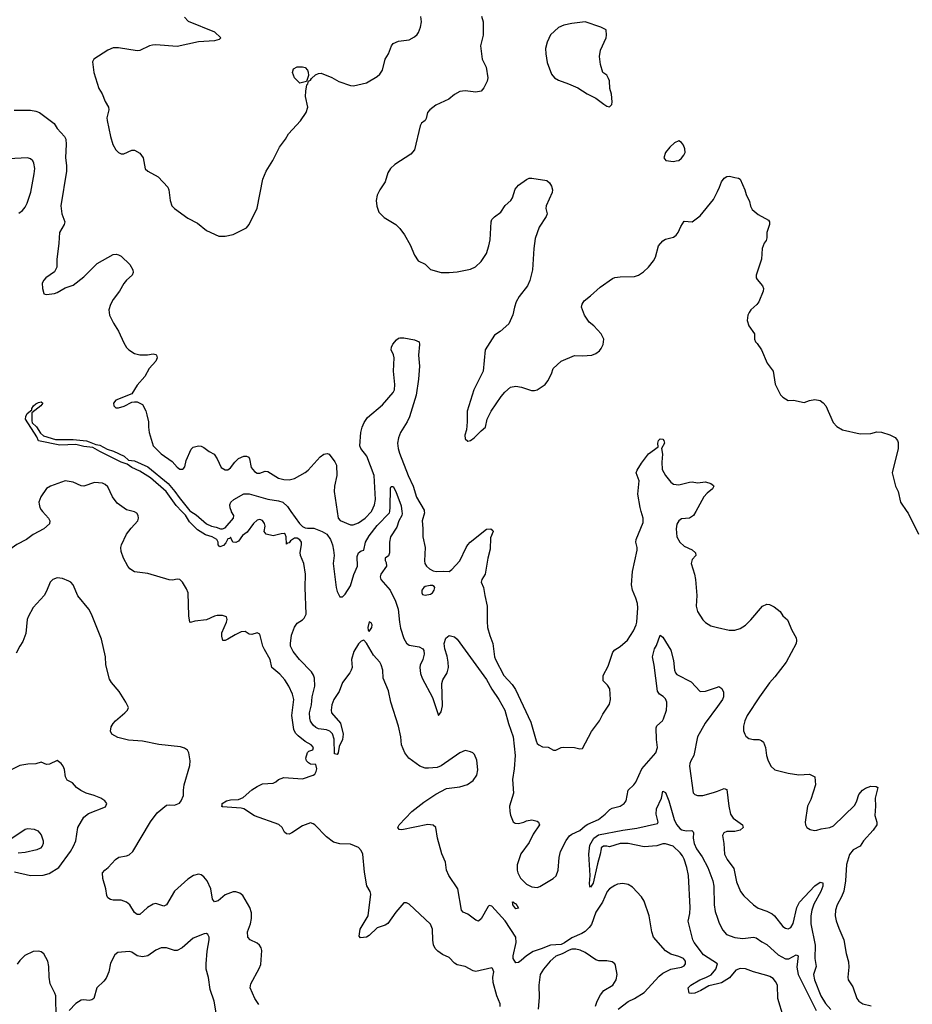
# Model space of a CAD drawing. Header units: inches. Extents: x 1954678 to 2060271, y 904822 to 1016299.
# Tile 55 of 256: x 1984769 to 1991462, y 916306 to 923685. Entities that reach past the tile are written whole.
import ezdxf

# ---------------------------------------------------------------- set-up
doc = ezdxf.new("R2010")
doc.units = ezdxf.units.IN
doc.header["$MEASUREMENT"] = 0
for name, color, linetype in [('B9981', 7, 'Continuous'), ('B9982', 7, 'Continuous'), ('B9991', 7, 'Continuous'), ('B9992', 7, 'Continuous')]:
    doc.layers.add(name, color=color, linetype=linetype)

msp = doc.modelspace()

# ---------------------------------------------------------------- linework, layer by layer
at = {"layer": 'B9981', "color": 5}
for points, elevation in [([(1984941.4, 920000), (1984986.4, 919950), (1984994.9, 919930), (1984993.4, 919906.6), (1984951.4, 919868.6), (1984870, 919826.9), (1984820.3, 919790), (1984748.4, 919751.6), (1984678, 919702), (1984650, 919675.1), (1984630, 919669.6), (1984616.5, 919730), (1984613.4, 919773.4), (1984615.4, 919850), (1984629, 919930), (1984624.8, 919964.8), (1984610.8, 920000)], 580), ([(1988371.8, 916290), (1988371.6, 916310), (1988346.3, 916370), (1988318.4, 916470), (1988315.6, 916510), (1988322.9, 916550), (1988314.9, 916574.9), (1988310, 916579.3), (1988190, 916551.6), (1988170, 916557.6), (1988110, 916588.3), (1988050, 916601.3), (1988030, 916613.3), (1987990, 916656.4), (1987939.5, 916679.5), (1987903.6, 916703.6), (1987883.1, 916723.1), (1987870.7, 916750.7), (1987865.6, 916785.6), (1987863.5, 916870), (1987850, 916906.6), (1987690, 917056), (1987670, 917066), (1987650, 917065.2), (1987590, 916997), (1987528.2, 916911.8), (1987510, 916899.7), (1987450, 916879.5), (1987390, 916820.7), (1987370, 916809.4), (1987324, 916804), (1987315.3, 916815.3), (1987323, 916870), (1987380.7, 916970), (1987400.9, 917130), (1987396.9, 917150), (1987373, 917193), (1987355.2, 917295.2), (1987341.4, 917430), (1987330, 917459.5), (1987310, 917481.6), (1987250, 917506.9), (1987168.5, 917508.5), (1987122, 917522), (1987070, 917560.7), (1986981.1, 917650), (1986970, 917658.7), (1986950, 917664.7), (1986890, 917644), (1986810, 917589.7), (1986790, 917581.6), (1986770, 917584.5), (1986755.6, 917595.6), (1986736.4, 917630), (1986713, 917653), (1986530, 917718.5), (1986450, 917769.9), (1986430, 917775.4), (1986290, 917786), (1986281.2, 917790), (1986286.2, 917793.8), (1986287.6, 917810), (1986319.7, 917830), (1986350, 917837.3), (1986410, 917841.3), (1986444.6, 917855.4), (1986510, 917912.9), (1986550, 917939.1), (1986590, 917958.3), (1986670, 917964.2), (1986690, 917974), (1986710, 917991.6), (1986750, 918006), (1986890, 917995.3), (1986970, 918023.1), (1986980.9, 918030), (1986993, 918050), (1986996.4, 918070), (1986990, 918102.7), (1986950, 918105.6), (1986934.5, 918114.5), (1986920.6, 918130), (1986915.3, 918150), (1986926.9, 918193.1), (1986937.4, 918202.5), (1986967.5, 918212.5), (1986972.3, 918230), (1986955.4, 918250), (1986910, 918275.9), (1986856.9, 918316.9), (1986838.2, 918338.2), (1986824.8, 918364.8), (1986808.4, 918470), (1986823.8, 918590), (1986813.8, 918630), (1986787.3, 918690), (1986756.9, 918736.9), (1986719, 918779), (1986660.4, 918830), (1986647.7, 918890), (1986603.7, 918963.7), (1986592.9, 918990), (1986570, 919079), (1986550, 919089.5), (1986510, 919077), (1986490, 919080.9), (1986458.6, 919098.6), (1986430, 919097.8), (1986384.2, 919075.8), (1986330, 919041.3), (1986310, 919032.3), (1986293.2, 919033.2), (1986284, 919064), (1986285.7, 919090), (1986319.8, 919170), (1986325.4, 919190), (1986320.7, 919210), (1986290, 919219.8), (1986250, 919218.7), (1986230, 919214.2), (1986170, 919187.2), (1986082.8, 919177.2), (1986050, 919167.3), (1986044, 919170), (1986037, 919217), (1986032.5, 919390), (1986020.7, 919420.7), (1985990.5, 919470.5), (1985970, 919488.3), (1985950, 919491.1), (1985914.7, 919485.3), (1985890, 919487), (1985730, 919533.4), (1985630, 919546.5), (1985596, 919570), (1985580.4, 919590), (1985548.7, 919650), (1985530, 919699), (1985526.9, 919730), (1985531.5, 919750), (1985571, 919829), (1985604.8, 919875.3), (1985656, 919930), (1985661.2, 919950), (1985657.2, 919970), (1985646.3, 919986.3), (1985630, 919997.2), (1985618.9, 920000)], 580), ([(1989255.8, 916270), (1989330, 916327.2), (1989379.1, 916350), (1989450, 916394.2), (1989563, 916517), (1989590, 916540.2), (1989650, 916568), (1989730, 916583.6), (1989750, 916594.9), (1989761.3, 916610), (1989761.1, 916630), (1989745.6, 916650), (1989710, 916665.1), (1989650, 916680.4), (1989610, 916705.4), (1989521.3, 916810), (1989508.5, 916848.4), (1989489.8, 916970), (1989450, 917079.3), (1989431.8, 917111.8), (1989363.3, 917183.3), (1989330, 917204.5), (1989290, 917211.5), (1989250, 917206.6), (1989230, 917196.4), (1989190, 917170.9), (1989174.4, 917150), (1989139, 917070), (1989090, 916995.6), (1989055.3, 916904.7), (1989038.4, 916881.6), (1989007.6, 916852.4), (1988983.3, 916836.7), (1988910, 916804.9), (1988854.1, 916765.9), (1988830, 916755.1), (1988750, 916748), (1988679.7, 916720.3), (1988618, 916702), (1988570.2, 916670), (1988530, 916632.8), (1988510, 916619.7), (1988490, 916617.6), (1988470, 916649.4), (1988468.2, 916668.2), (1988490.4, 916770), (1988489.4, 916810), (1988410, 916931.2), (1988310, 917041.7), (1988290, 917046), (1988282, 917038), (1988230, 916945.1), (1988210, 916929.6), (1988190, 916936.3), (1988130, 916982), (1988095.1, 916995.1), (1988080.9, 917010), (1988053.6, 917170), (1987986.3, 917270), (1987968.2, 917310), (1987961.3, 917370), (1987933.3, 917433.3), (1987901.4, 917550), (1987890, 917632), (1987870, 917647.3), (1987830, 917653), (1987633.2, 917613.2), (1987614.6, 917614.6), (1987604, 917630), (1987613.2, 917650), (1987708.5, 917750), (1987799.4, 917820.6), (1987890, 917880.9), (1987970, 917922.6), (1988070, 917934.9), (1988127.7, 917952.3), (1988170, 917982.4), (1988195.8, 918024.2), (1988203.3, 918063.3), (1988195.8, 918135.8), (1988178, 918178), (1988166.6, 918190), (1988150, 918197.7), (1988110, 918208.5), (1988070, 918189.8), (1987928.2, 918091.8), (1987898.7, 918081.3), (1987835.1, 918075), (1987810, 918075.8), (1987770, 918090.7), (1987687.9, 918150), (1987656.5, 918190), (1987632.2, 918250), (1987627.4, 918310), (1987609.8, 918390), (1987552.3, 918570), (1987534.1, 918654.1), (1987495.6, 918750), (1987490.7, 918810), (1987480.2, 918850), (1987470.5, 918870), (1987421.1, 918921.1), (1987370, 919012.7), (1987350, 919034.5), (1987330, 919028), (1987310, 919008.4), (1987275.5, 918950), (1987257.6, 918890), (1987260.9, 918830), (1987254.6, 918810), (1987244.9, 918790), (1987190, 918716.9), (1987163.6, 918650), (1987123.9, 918590), (1987109.5, 918550), (1987104, 918510), (1987106.5, 918490), (1987173.5, 918413.5), (1987194.9, 918330), (1987189.1, 918290.9), (1987163.4, 918236.6), (1987156.4, 918190), (1987150, 918177.2), (1987130, 918182), (1987126.3, 918293.7), (1987113.9, 918333.9), (1987093.4, 918353.4), (1987070, 918363.9), (1987010, 918369.3), (1986990, 918379.3), (1986970, 918396.8), (1986950, 918428.5), (1986943.7, 918450), (1986942.9, 918490), (1986957.8, 918550), (1986961.5, 918610), (1986981.6, 918690), (1986979.5, 918750), (1986972.3, 918772.3), (1986956.7, 918796.7), (1986866.9, 918890), (1986819.7, 918950), (1986800.5, 918990), (1986798.7, 919010), (1986808.2, 919071.8), (1986830, 919131), (1986850, 919161), (1986890, 919186.8), (1986901.2, 919198.8), (1986916.9, 919230), (1986908.7, 919430), (1986911.6, 919530), (1986899.4, 919610), (1986873.4, 919670), (1986871.3, 919691.3), (1986883.1, 919750), (1986881.4, 919770), (1986870, 919786.3), (1986850, 919799.5), (1986830, 919800.2), (1986800.2, 919779.8), (1986790, 919763), (1986778, 919762), (1986770, 919755.3), (1986766.9, 919810), (1986758.7, 919830), (1986753.1, 919833.1), (1986730, 919832.9), (1986670, 919815.8), (1986618, 919830), (1986603, 919850), (1986609.8, 919890), (1986605.1, 919910), (1986590, 919931.1), (1986570, 919939.8), (1986550, 919935.3), (1986522.4, 919910), (1986475.6, 919844.4), (1986440.7, 919819.3), (1986410, 919776), (1986390, 919766.6), (1986368, 919770), (1986350, 919806), (1986343.6, 919796.4), (1986330, 919794), (1986315.5, 919764.5), (1986296.4, 919743.6), (1986270, 919734), (1986257.2, 919750), (1986257, 919770), (1986247.6, 919790), (1986212.7, 919810), (1986163.2, 919823.2), (1986102.3, 919862.3), (1986061.4, 919901.4), (1986042.6, 919922.6), (1986012.6, 919972.6), (1985985.8, 920000)], 560), ([(1986052.8, 920000), (1986093.3, 919973.3), (1986170, 919906.3), (1986206.8, 919890), (1986242.6, 919882.6), (1986274, 919870), (1986291, 919869), (1986310, 919876.3), (1986372.7, 919950), (1986374, 919970), (1986357.5, 919997.5), (1986356.6, 920000)], 560), ([(1986802.4, 920000), (1986867.3, 919910), (1986890, 919886.7), (1986910, 919875.5), (1986927.1, 919872.9), (1986974, 919874), (1987037.4, 919850), (1987071.1, 919830), (1987100.2, 919790), (1987115.5, 919750), (1987123.2, 919710), (1987125.9, 919670), (1987120.2, 919610), (1987142.3, 919430), (1987150, 919399.1), (1987170, 919359.1), (1987190, 919359.1), (1987210, 919379.3), (1987250, 919443), (1987273.5, 919526.5), (1987302.4, 919590), (1987298.6, 919661.4), (1987309.8, 919690), (1987330, 919704.4), (1987349.7, 919710.4), (1987361.8, 919770), (1987390, 919816.8), (1987450, 919894.2), (1987542.8, 919990), (1987544, 920000)], 560), ([(1987148.8, 920000), (1987156.1, 919950), (1987172.7, 919932.7), (1987250, 919898.6), (1987270, 919899.7), (1987310, 919914.7), (1987360.3, 919950), (1987406, 920000)], 580), ([(1987634.3, 920000), (1987636, 919984), (1987633.8, 919970), (1987611, 919929), (1987597.3, 919882.7), (1987550.1, 919810), (1987542, 919770), (1987542.2, 919690), (1987534.2, 919665.8), (1987510.4, 919649.6), (1987508.4, 919631.6), (1987515.9, 919615.9), (1987518.2, 919590), (1987475.9, 919530), (1987472.1, 919510), (1987476.9, 919490), (1987547.7, 919410), (1987586.5, 919326.5), (1987606.5, 919266.6), (1987615.6, 919170), (1987625.3, 919125.3), (1987650, 919048.4), (1987670, 919012.2), (1987690, 918997), (1987765.5, 918985.5), (1987790.6, 918970.6), (1987798, 918958), (1987801, 918930), (1987790.8, 918890), (1987772.7, 918847.3), (1987770.4, 918829.6), (1987775.2, 918784.7), (1987786.7, 918750), (1987865.3, 918605.3), (1987910, 918470.8), (1987930, 918498.8), (1987938.6, 918541.4), (1987933.3, 918710), (1987942.4, 918737.6), (1987973.5, 918790), (1987983.1, 918830), (1987982.7, 918870), (1987974.6, 918914.6), (1987956.3, 918970), (1987952.3, 919010), (1987965.2, 919050), (1987990, 919070.7), (1988030, 919060.7), (1988050, 919042), (1988270, 918740.7), (1988308.6, 918668.6), (1988361.7, 918590), (1988406.9, 918510), (1988433.2, 918410), (1988470.1, 918310), (1988483, 918170), (1988476.1, 918070), (1988463.2, 917990), (1988471, 917889), (1988442.6, 917790), (1988443.8, 917750), (1988450, 917722), (1988470, 917672), (1988484, 917664), (1988510, 917660.7), (1988548, 917670), (1988570, 917680.5), (1988610, 917687.7), (1988650, 917677.3), (1988658.8, 917670), (1988667.3, 917650), (1988618.9, 917581.1), (1988590, 917518.7), (1988526.5, 917433.5), (1988499, 917350), (1988498.5, 917310), (1988502.8, 917290), (1988523.1, 917250), (1988570, 917206.3), (1988610, 917186.7), (1988650, 917181.6), (1988670, 917188.4), (1988770, 917248.4), (1988791.7, 917268.3), (1988807.5, 917310), (1988813.5, 917406.5), (1988824.9, 917450), (1988867.1, 917532.9), (1988892.1, 917567.9), (1988910, 917582), (1988970, 917607.1), (1989010, 917644.2), (1989030, 917656.9), (1989107.6, 917690), (1989159.6, 917730), (1989193.4, 917766.6), (1989210, 917775.3), (1989270, 917791.8), (1989301.6, 917810), (1989315.8, 917830), (1989331.8, 917910), (1989374.5, 917950), (1989389.4, 917970), (1989434.7, 918070), (1989537.7, 918190), (1989550.8, 918230), (1989543.5, 918290), (1989541.1, 918378.9), (1989547, 918393), (1989588, 918430), (1989595.7, 918444.3), (1989618.6, 918510), (1989622, 918550), (1989620.3, 918570), (1989610, 918594.7), (1989592.8, 918612.8), (1989565.6, 918630), (1989550, 918653.2), (1989527.3, 918847.3), (1989514, 918910), (1989527.8, 918970), (1989544.1, 918995.9), (1989570, 919072), (1989590, 919058), (1989650, 918961), (1989670, 918882), (1989678.3, 918810), (1989685.7, 918790), (1989696.7, 918776.7), (1989802.7, 918722.7), (1989870, 918650.5), (1989910, 918652.4), (1990000, 918683.4)], 560), ([(1987802, 920000), (1987803.1, 919990), (1987787.7, 919930), (1987792.5, 919872.5), (1987791.3, 919810), (1987808.8, 919730), (1987803.1, 919630), (1987806.7, 919610), (1987819.6, 919590), (1987842, 919570), (1987870, 919555.3), (1987890.7, 919549.3), (1987950, 919552.4), (1987990, 919548.9), (1988010, 919564.2), (1988070, 919628.5), (1988116.3, 919730), (1988128, 919750), (1988147.6, 919770), (1988270, 919867.3), (1988302, 919870), (1988316.7, 919856.7), (1988319.3, 919850), (1988298.6, 919801.4), (1988296.3, 919716.3), (1988279.4, 919650), (1988259.3, 919530), (1988234.9, 919490), (1988228.2, 919470), (1988247.4, 919430), (1988256.1, 919370), (1988274.9, 919290), (1988273.5, 919173.5), (1988277.6, 919130), (1988293.1, 919070), (1988315.5, 919010), (1988329.2, 918910), (1988335.8, 918890), (1988399, 918770), (1988462.1, 918702.1), (1988486.1, 918666.1), (1988600.6, 918420.6), (1988641.4, 918281.4), (1988650, 918261), (1988661, 918250), (1988690, 918236.3), (1988732.4, 918232.4), (1988770.7, 918210.7), (1988790, 918210.7), (1988830, 918230.7), (1988850, 918234), (1988930, 918230.7), (1988970, 918220.7), (1988990, 918222.8), (1989056.4, 918350), (1989115.1, 918430), (1989140.6, 918479.4), (1989190, 918554.8), (1989198.5, 918590), (1989194.5, 918670), (1989177.2, 918697.2), (1989142.7, 918730), (1989144.5, 918770), (1989181.1, 918838.9), (1989216.4, 918943.6), (1989230, 918961.6), (1989272.3, 918987.7), (1989326.1, 919033.9), (1989370, 919104.9), (1989391.1, 919150), (1989395.4, 919170), (1989402.8, 919277.2), (1989400.4, 919310), (1989389.8, 919350), (1989363.8, 919410), (1989356.1, 919450), (1989363.9, 919550), (1989398, 919710), (1989398.9, 919730), (1989389.7, 919770), (1989391.1, 919790), (1989443.8, 919916.2), (1989443.1, 919950), (1989429.3, 920000)], 580), ([(1989838.5, 920000), (1989822, 919970), (1989790.3, 919949.7), (1989730, 919942.9), (1989710.7, 919930), (1989696.9, 919903.1), (1989690.3, 919870), (1989697, 919810), (1989718.7, 919770), (1989750, 919739.5), (1989810, 919711.7), (1989837.1, 919690), (1989839.1, 919670), (1989810, 919639.3), (1989802.6, 919610), (1989828.4, 919530), (1989836.4, 919490), (1989845.3, 919370), (1989842, 919290), (1989850.5, 919250), (1989890, 919187.3), (1989910, 919167.3), (1989950, 919142), (1990000, 919130.7)], 580), ([(1986563.1, 916303.1), (1986533, 916350), (1986497.6, 916430), (1986501.4, 916458.6), (1986565.4, 916574.6), (1986576.3, 916603.7), (1986584.2, 916710), (1986578.7, 916730), (1986566.6, 916750), (1986550, 916764.5), (1986497.2, 916790), (1986480.7, 916810), (1986477.4, 916850), (1986499.2, 916910), (1986506, 916950), (1986506.9, 916990), (1986494.3, 917030), (1986441.1, 917121.1), (1986419.1, 917139.1), (1986390, 917149.6), (1986370, 917149.6), (1986310, 917127.3), (1986258.5, 917081.5), (1986230, 917074.3), (1986213.6, 917093.6), (1986202.6, 917170), (1986175.7, 917230), (1986150, 917262.2), (1986130, 917275.4), (1986110, 917279.8), (1986072.4, 917270), (1986030, 917242.4), (1985930, 917153.3), (1985870, 917052), (1985850, 917041.6), (1985790, 917060.5), (1985770, 917056.9), (1985728.6, 917031.4), (1985670, 916979.7), (1985650, 916978.9), (1985630, 916993), (1985594.4, 917050), (1985570, 917070.7), (1985530, 917085.6), (1985470, 917085.5), (1985450, 917090.5), (1985430, 917103.7), (1985421.9, 917121.9), (1985416.3, 917170), (1985391.7, 917248.3), (1985390.9, 917290), (1985408.4, 917311.6), (1985433.6, 917330), (1985487, 917390), (1985512.2, 917407.8), (1985570, 917417.8), (1985590, 917426.4), (1985616.5, 917450), (1985750, 917674.4), (1985799.4, 917740.6), (1985870, 917798), (1985890, 917801), (1985930, 917797.3), (1985967.2, 917812.8), (1985980.9, 917830), (1985998.4, 917870), (1985997.6, 917910), (1986003.5, 917950), (1986044.9, 918095.1), (1986048, 918130), (1986036.3, 918190), (1986027.3, 918210), (1986005.5, 918225.5), (1985975.1, 918235.1), (1985812.1, 918252.1), (1985690, 918278.3), (1985585.6, 918285.6), (1985506.3, 918306.3), (1985460.7, 918330), (1985450, 918354), (1985455.9, 918384.1), (1985469.4, 918410), (1985486.6, 918430), (1985558, 918490), (1985577.2, 918510), (1985585.2, 918530), (1985565.6, 918570), (1985514.8, 918650), (1985457.7, 918717.7), (1985443, 918743), (1985415.9, 918850), (1985411.9, 918910), (1985382.5, 919042.5), (1985308.6, 919230), (1985287.3, 919267.3), (1985205.8, 919365.8), (1985169.7, 919450), (1985151.6, 919470), (1985137.5, 919477.5), (1985090, 919496.1), (1985050, 919501.5), (1985017.1, 919490), (1984997, 919470), (1984970, 919401.2), (1984952.2, 919370), (1984870, 919279.6), (1984831.6, 919210), (1984825.8, 919190), (1984816.3, 919083.7), (1984794, 919026), (1984770, 918989.3), (1984743.9, 918936.1)], 620), ([(1990000, 918538), (1989908.5, 918411.5), (1989851.7, 918310), (1989824.4, 918170), (1989800.9, 918130), (1989792.9, 918110), (1989791.7, 918090), (1989818.8, 917890), (1989830, 917878.8), (1989850, 917870.7), (1989890.7, 917870.7), (1989970, 917892.2), (1990000, 917903.7)], 560), ([(1984730, 917299.3), (1984850, 917270.4), (1984946.2, 917273.8), (1984990, 917286), (1985062.7, 917330), (1985150, 917450.7), (1985173.3, 917490), (1985189.6, 917530), (1985205.6, 917630), (1985250, 917707.7), (1985285.1, 917734.9), (1985413.6, 917786.4), (1985422, 917810), (1985408, 917830), (1985378, 917850), (1985328.7, 917870), (1985267.3, 917887.3), (1985227.2, 917907.2), (1985194.5, 917930), (1985165.1, 917965.1), (1985125.4, 917985.4), (1985111.5, 918010), (1985104.8, 918064.8), (1985095.1, 918090), (1985081.2, 918110), (1985050, 918132), (1984993.7, 918106.3), (1984970, 918102), (1984930, 918121.2), (1984890, 918107.3), (1984830, 918105.6), (1984770, 918096.3), (1984690, 918055.1)], 640), ([(1990000, 916459.2), (1989935.4, 916444.6), (1989876.4, 916410), (1989830, 916389.1), (1989805.6, 916385.6), (1989789.4, 916390), (1989782, 916430), (1989802, 916450), (1989868.5, 916490), (1989913.9, 916506.1), (1989953.1, 916526.9), (1989987.6, 916570), (1989999.7, 916610), (1989896.7, 916676.7), (1989826.6, 916770), (1989816.3, 916790), (1989780.9, 916930), (1989794.3, 916985.7), (1989795.8, 917030), (1989782.6, 917270), (1989771.2, 917330), (1989750, 917392.7), (1989738.5, 917418.5), (1989721.4, 917441.4), (1989669.6, 917490), (1989610, 917507.8), (1989590, 917507.6), (1989545.6, 917494.4), (1989450, 917486.9), (1989330, 917510.6), (1989290, 917511.3), (1989270, 917509.7), (1989190, 917486.6), (1989170, 917491.3), (1989146, 917490), (1989130, 917477.2), (1989127.6, 917470), (1989122, 917430), (1989100.5, 917359.5), (1989070, 917214), (1989050, 917183.7), (1989044.5, 917190), (1989040.5, 917210), (1989047.2, 917270), (1989035.3, 917430), (1989042.8, 917497.2), (1989074, 917550), (1989110, 917575.3), (1989290.2, 917610.2), (1989395.2, 917624.8), (1989550, 917661), (1989557.2, 917670), (1989540.9, 917730), (1989544.5, 917770), (1989580.7, 917850), (1989590, 917902), (1989610, 917892), (1989636.5, 917830), (1989676.1, 917690), (1989693.6, 917653.6), (1989721.6, 917621.6), (1989733.8, 917613.8), (1989766.2, 917606.2), (1989807.9, 917607.9), (1989818.7, 917598.7), (1989822.2, 917590), (1989818.3, 917550), (1989825.9, 917510), (1989844.7, 917470), (1989885.1, 917410), (1989929.6, 917330), (1989966.1, 917230), (1989974, 917190), (1989976.6, 917050), (1989982.2, 917002.2), (1990000, 916951.7)], 540), ([(1984710, 917551.3), (1984810, 917619.5), (1984830, 917624.4), (1984877.7, 917617.7), (1984905.7, 917605.7), (1984930, 917574.8), (1984946.4, 917530), (1984946, 917510), (1984938, 917490), (1984924.2, 917475.8), (1984897.2, 917462.8), (1984810, 917442.9), (1984758, 917438)], 640), ([(1986253.6, 916166.4), (1986227.7, 916330), (1986196.6, 916416.6), (1986185.6, 916505.6), (1986168, 916570), (1986166.9, 916610), (1986174.9, 916705.1), (1986189.5, 916789.5), (1986189.4, 916809.4), (1986179, 916830), (1986170, 916837.2), (1986153.2, 916833.2), (1986070, 916802), (1985987.7, 916730), (1985950, 916707.8), (1985930, 916707.8), (1985870, 916727.8), (1985830, 916729.6), (1985790, 916711.5), (1985730, 916668.2), (1985690, 916660.4), (1985650, 916669.7), (1985610, 916696.3), (1985590, 916701.3), (1985505.2, 916694.8), (1985483.4, 916676.6), (1985450, 916613.2), (1985436.5, 916550), (1985417.5, 916502.5), (1985400.2, 916479.8), (1985348.4, 916430), (1985324.4, 916350), (1985310, 916338.9), (1985290, 916334), (1985250, 916339.7), (1985230, 916336.9), (1985190, 916312.8), (1985141, 916259)], 640), ([(1985043.3, 916203.3), (1985039.5, 916370), (1985033.7, 916390), (1984998.3, 916458.3), (1984990.7, 916510), (1984988.3, 916590), (1984979.7, 916630), (1984950, 916684.5), (1984930, 916698.4), (1984910, 916704.2), (1984870, 916702.4), (1984807.7, 916672.2), (1984770, 916635.1), (1984750, 916606)], 640), ([(1989087, 916293), (1989099.1, 916330), (1989122.8, 916377.2), (1989150, 916408), (1989215.1, 916450), (1989242, 916490), (1989247.6, 916530), (1989236.6, 916596.6), (1989230, 916609), (1989210, 916625.2), (1989171.8, 916631.8), (1989111.5, 916631.5), (1989090, 916638.4), (1989010, 916694.7), (1988970.8, 916710.8), (1988937.8, 916717.8), (1988910, 916718.3), (1988890, 916712.2), (1988836.8, 916683.2), (1988790, 916666.2), (1988746, 916630), (1988697, 916570), (1988672.4, 916530), (1988661.3, 916450), (1988662.8, 916357.2), (1988655.3, 916270)], 580)]:
    msp.add_lwpolyline(points, dxfattribs=dict(at, elevation=elevation))
for points, elevation in [([(1987845.6, 919445.6), (1987810, 919438), (1987798.8, 919430), (1987784.9, 919410), (1987784, 919390), (1987790, 919378), (1987810, 919370.8), (1987850, 919378.8), (1987864, 919390), (1987877.2, 919410), (1987882, 919430), (1987877.2, 919437.2), (1987864.7, 919444.7)], 580), ([(1987390, 919172), (1987379.5, 919130), (1987382, 919110), (1987390, 919098.8), (1987409.3, 919130), (1987411.1, 919150), (1987405.2, 919165.2)], 560), ([(1988490, 917020.4), (1988466.8, 917050), (1988466.2, 917066.2), (1988461.2, 917070), (1988470, 917073.4), (1988481.8, 917061.8), (1988490, 917060.3), (1988510, 917026)], 540)]:
    msp.add_lwpolyline(points, close=True, dxfattribs=dict(at, elevation=elevation))
at = {"layer": 'B9982', "color": 5}
for points, elevation in [([(1986005.1, 923705.1), (1986033.4, 923673.4), (1986230, 923594), (1986277.3, 923550), (1986264.5, 923535.5), (1986230, 923526.3), (1986110, 923519.8), (1985950, 923484.6), (1985790, 923497.6), (1985764.8, 923495.2), (1985742.8, 923490), (1985670, 923454), (1985650, 923451.8), (1985510, 923474.3), (1985470, 923473), (1985430, 923456.9), (1985326, 923390), (1985314.8, 923370), (1985325.5, 923290), (1985362.4, 923170), (1985388.4, 923130), (1985410, 923070.8), (1985434.9, 923030), (1985437.1, 923010), (1985422.4, 922950), (1985425.3, 922930), (1985450.4, 922810.4), (1985468.4, 922748.4), (1985490.5, 922710.5), (1985510.5, 922690.5), (1985530, 922680.7), (1985550, 922679.1), (1985610, 922707), (1985630, 922707), (1985670, 922683.7), (1985693.8, 922650), (1985710, 922568.2), (1985729.3, 922549.3), (1985808, 922508), (1985879.5, 922430), (1985888.5, 922410), (1985896.5, 922330), (1985910.5, 922290), (1985929.1, 922269.1), (1986030, 922198.4), (1986101.2, 922161.2), (1986170, 922104), (1986262.5, 922062.5), (1986310, 922062), (1986370, 922074.8), (1986470, 922126), (1986489.4, 922150.6), (1986550, 922271.3), (1986591.8, 922490), (1986616.4, 922550), (1986668.3, 922630), (1986717.6, 922730), (1986762.9, 922790), (1986785.1, 922830), (1986874.3, 922925.7), (1986916, 922990), (1986929.5, 923030.5), (1986911.1, 923110), (1986913.8, 923150), (1986922.8, 923197.2), (1986930, 923204.9), (1986934.9, 923225.1), (1986950, 923232.7), (1986956.2, 923243.8), (1986987.9, 923272.1), (1987010, 923282.9), (1987030, 923285), (1987110, 923251.7), (1987161.8, 923221.8), (1987250, 923191.8), (1987271.4, 923188.6), (1987370, 923210.5), (1987450, 923260.4), (1987470, 923277.1), (1987490, 923307.3), (1987509.7, 923390.3), (1987534.5, 923430), (1987556, 923490), (1987570, 923506.8), (1987610, 923522.8), (1987690, 923534.8), (1987730, 923557.3), (1987750, 923574.8), (1987758.4, 923590), (1987773.6, 923630), (1987780.7, 923670), (1987777.6, 923710)], 620), ([(1988232.5, 923712.5), (1988243.7, 923670), (1988243.8, 923570), (1988224.9, 923490), (1988236.3, 923390), (1988267.7, 923330), (1988279.1, 923250), (1988274.6, 923225.4), (1988250, 923175.3), (1988230, 923149.2), (1988190, 923141.2), (1988110, 923152), (1988070, 923146.6), (1988030, 923124.5), (1987986.8, 923090), (1987890, 923043.6), (1987843, 923010), (1987826.4, 922990), (1987816.7, 922943.3), (1987808.2, 922930), (1987781.6, 922910), (1987772, 922890), (1987728.9, 922710), (1987702, 922678), (1987580.9, 922599.1), (1987548.4, 922570), (1987530, 922537.2), (1987510.3, 922470), (1987470.3, 922410), (1987450.4, 922370), (1987442.8, 922330), (1987446.4, 922286.4), (1987463, 922243), (1987502, 922202), (1987589.3, 922149.3), (1987619.8, 922119.8), (1987653.3, 922073.3), (1987697.5, 921997.5), (1987730, 921920.7), (1987756.5, 921876.5), (1987810, 921851.8), (1987850, 921812.2), (1987929.5, 921790.5), (1987990.4, 921790.4), (1988050, 921795.3), (1988150, 921816.1), (1988186.7, 921833.3), (1988230, 921872.2), (1988268, 921932), (1988287.6, 921990), (1988296.2, 922036.2), (1988303, 922170), (1988310, 922186.8), (1988330, 922208.2), (1988376.6, 922243.4), (1988408.5, 922291.5), (1988452, 922330), (1988463.6, 922350), (1988484.4, 922415.6), (1988510, 922444.9), (1988570, 922486.8), (1988590, 922496), (1988610, 922496), (1988720.7, 922480.7), (1988742.5, 922462.5), (1988757.5, 922437.5), (1988763, 922410), (1988760.5, 922390), (1988716.4, 922290), (1988714.9, 922270), (1988724.4, 922230), (1988715.8, 922210), (1988663.1, 922130), (1988633.8, 922046.2), (1988622.8, 921970), (1988614.6, 921810), (1988594, 921730), (1988576.4, 921690), (1988514.4, 921610), (1988492, 921570), (1988478, 921530), (1988467.3, 921472.7), (1988435.6, 921404.4), (1988371.8, 921348.2), (1988330, 921319.5), (1988259.3, 921210), (1988243, 921050), (1988173.4, 920910), (1988123, 920750), (1988124, 920670), (1988118.8, 920610), (1988107.3, 920570), (1988110, 920544.7), (1988130, 920526.8), (1988150, 920531), (1988177.2, 920550), (1988230, 920604.7), (1988262, 920630), (1988275.3, 920690), (1988304, 920750), (1988378, 920862), (1988405.6, 920894.4), (1988449.5, 920930.5), (1988490, 920938.8), (1988530.9, 920930.9), (1988606.4, 920906.4), (1988630, 920906), (1988650, 920911.3), (1988710, 920951), (1988730, 920978), (1988756, 921030), (1988769.4, 921070), (1988830, 921124.9), (1988930, 921167.7), (1988990, 921164.9), (1989058, 921170), (1989090, 921183), (1989115.6, 921204.4), (1989130, 921220.7), (1989143.5, 921250), (1989148.2, 921290), (1989130, 921329.5), (1989073.3, 921390), (1989039, 921419), (1989004.7, 921470), (1988981.3, 921530), (1988986.4, 921553.6), (1989001.4, 921578.6), (1989050, 921614.6), (1989120.6, 921679.4), (1989214.6, 921745.4), (1989230, 921752), (1989270, 921758), (1989379.7, 921760.3), (1989409.6, 921770.4), (1989446, 921794), (1989483.7, 921830), (1989522.3, 921877.7), (1989535.2, 921904.8), (1989558.4, 921990), (1989590, 922027.3), (1989610, 922040.7), (1989670, 922054.8), (1989690, 922070.8), (1989706, 922090), (1989724.8, 922135.2), (1989750, 922176), (1989810, 922170.7), (1989870, 922214.8), (1989970, 922337.3), (1990000, 922398.3)], 620), ([(1984727.7, 923007.7), (1984850, 923006.6), (1984890, 923000.1), (1984916.9, 922990), (1985027.1, 922907.1), (1985050.2, 922870), (1985105.1, 922810), (1985115.5, 922790), (1985118.9, 922750), (1985112.7, 922652.7), (1985120.1, 922590), (1985119, 922550), (1985078.8, 922290), (1985084.2, 922230), (1985107.4, 922170), (1985103.1, 922150), (1985068, 922090), (1985063.6, 922010), (1985048.5, 921888.5), (1985047.3, 921830), (1985030, 921794), (1984966, 921750), (1984950, 921734), (1984937.3, 921710), (1984940.7, 921670), (1984950, 921634), (1984951, 921631), (1984970, 921624.9), (1985030, 921633.4), (1985050, 921639.3), (1985110, 921676.3), (1985170, 921695.5), (1985250, 921757), (1985350, 921856.5), (1985470, 921924.4), (1985492, 921928), (1985510, 921923.7), (1985530, 921911.7), (1985594.4, 921850), (1985617.1, 921810), (1985620.5, 921790), (1985613.4, 921770), (1985570, 921731.8), (1985551.1, 921708.9), (1985517.3, 921650), (1985470, 921587.8), (1985450.2, 921550), (1985438.6, 921510), (1985443.2, 921470), (1985472.8, 921410), (1985510.3, 921350), (1985550, 921262), (1985570, 921228.2), (1985588.2, 921210), (1985630, 921183.1), (1985670, 921172.8), (1985727.3, 921172.7), (1985770, 921179.6), (1985790, 921174.9), (1985795.8, 921170), (1985799.6, 921150), (1985790, 921126.3), (1985739.6, 921070), (1985708.2, 921011.8), (1985650, 920946), (1985610, 920882), (1985490, 920832.8), (1985473, 920810), (1985474, 920790), (1985490, 920776.3), (1985510, 920775.5), (1985551.7, 920788.3), (1985610, 920818), (1985630, 920822), (1985650, 920822), (1985690, 920802), (1985714.4, 920754.4), (1985723.5, 920723.5), (1985734, 920670), (1985734, 920630), (1985740.7, 920590), (1985770.4, 920490), (1985830.5, 920430), (1985913.2, 920373.2), (1985950, 920330.6), (1985970, 920316.3), (1985990, 920316), (1985997.5, 920322.5), (1986006.3, 920333.7), (1986017.7, 920382.3), (1986054.8, 920465.2), (1986070, 920481), (1986110, 920490.7), (1986130, 920487.7), (1986150, 920478), (1986190, 920448), (1986228.3, 920428.3), (1986250, 920394.8), (1986280.5, 920330), (1986310, 920310.4), (1986330, 920312.4), (1986350, 920326.4), (1986381.1, 920370), (1986410, 920396.1), (1986450, 920414.3), (1986470, 920414.9), (1986486, 920406), (1986493.3, 920393.3), (1986504.7, 920330), (1986530, 920298.6), (1986550, 920286.4), (1986570, 920287.5), (1986610, 920300.2), (1986630, 920298.2), (1986710.7, 920250), (1986750, 920239), (1986790, 920237.3), (1986830, 920245.5), (1986910, 920290.2), (1986931.9, 920308.1), (1987023, 920410), (1987050, 920428.8), (1987074.4, 920434.4), (1987090, 920427.7), (1987131.6, 920371.6), (1987145.2, 920345.3), (1987146.8, 920270), (1987130.2, 920190), (1987126.7, 920150), (1987148.8, 920000)], 580), ([(1984764.1, 922235.9), (1984790, 922254), (1984810, 922278.8), (1984824.7, 922310), (1984852.2, 922392.2), (1984878.2, 922530), (1984881.6, 922570), (1984875.3, 922610), (1984867.2, 922627.2), (1984850, 922643.1), (1984828, 922650), (1984590, 922638.3)], 580), ([(1987406, 920000), (1987410, 920004.4), (1987430.6, 920050), (1987436.8, 920090), (1987426.8, 920270), (1987373.1, 920413.1), (1987326, 920470), (1987318.3, 920490), (1987326.8, 920590), (1987336.2, 920630), (1987353, 920667), (1987377.3, 920702.7), (1987490, 920797.8), (1987569.8, 920890), (1987578.9, 920910), (1987581.8, 920950), (1987571, 921051), (1987576.5, 921150), (1987573, 921173), (1987555.3, 921210), (1987556, 921230), (1987567.6, 921252.4), (1987594, 921286), (1987610, 921299.1), (1987619.5, 921300.5), (1987650, 921300.3), (1987730, 921286.4), (1987764, 921270), (1987766.7, 921250), (1987760.2, 921170), (1987767.9, 921087.9), (1987760.1, 920990), (1987741.6, 920870), (1987691.8, 920708.2), (1987674, 920670), (1987623.6, 920590), (1987609, 920550), (1987602.2, 920510), (1987606.8, 920470), (1987616.9, 920436.9), (1987682.5, 920270), (1987719.3, 920190), (1987745.5, 920105.5), (1987800.9, 920010), (1987802, 920000)], 580), ([(1985985.8, 920000), (1985943.4, 920043.4), (1985867.1, 920150), (1985750.7, 920250.7), (1985670, 920300.7), (1985609.6, 920330), (1985574.3, 920354.3), (1985529.9, 920369.9), (1985369.2, 920449.2), (1985318.9, 920478.9), (1985250, 920485), (1985190, 920501.1), (1985070, 920496.5), (1984909.8, 920529.8), (1984897.8, 920557.8), (1984814, 920690), (1984816.1, 920710), (1984826.4, 920733.6), (1984859.1, 920760.9), (1984859.7, 920770), (1984872.6, 920790), (1984890, 920805.3), (1984910, 920816.9), (1984930, 920820.4), (1984941.6, 920810), (1984927.2, 920790), (1984861.2, 920738.8), (1984859.1, 920679.1), (1984862.7, 920662.7), (1984894.4, 920634.4), (1984925.5, 920585.5), (1984946.6, 920566.6), (1985037.6, 920537.6), (1985170, 920537.8), (1985270, 920528), (1985290, 920522.2), (1985340.2, 920500.2), (1985370, 920495.6), (1985425.2, 920465.2), (1985472, 920452), (1985552.9, 920412.9), (1985584.7, 920384.7), (1985630, 920379.2), (1985730, 920334.2), (1985881.4, 920210), (1985933.5, 920150), (1985964.5, 920104.5), (1986045.1, 920005.1), (1986052.8, 920000)], 560), ([(1989429.3, 920000), (1989421, 920030), (1989402.6, 920130), (1989413.3, 920230), (1989391.8, 920290), (1989398.7, 920310), (1989430, 920361.6), (1989484.5, 920430), (1989555.3, 920484.7), (1989554, 920510), (1989559, 920530), (1989570, 920544.7), (1989590, 920541), (1989598.8, 920530), (1989602.8, 920510), (1989582, 920470), (1989588, 920428), (1989583.7, 920370), (1989586.6, 920313.4), (1989610, 920267.7), (1989650, 920218), (1989670, 920204.9), (1989710, 920199.5), (1989790, 920219.3), (1989810, 920220.5), (1989850, 920213.4), (1989910, 920221.3), (1989950, 920208.2), (1989970, 920193.4), (1989973, 920190), (1989963.8, 920170), (1989922.6, 920137.4), (1989898.9, 920110), (1989838.5, 920000)], 580), ([(1985618.9, 920000), (1985570, 920012.3), (1985501.3, 920061.3), (1985464.7, 920110), (1985430, 920184.5), (1985410, 920201.6), (1985390, 920211.5), (1985330, 920216.2), (1985250, 920188.2), (1985230, 920191.2), (1985170, 920219.7), (1985110, 920228.5), (1985000.5, 920190), (1984970, 920172.1), (1984927.1, 920110), (1984913.6, 920070), (1984914.5, 920054.5), (1984919.6, 920030), (1984930, 920012.7), (1984941.4, 920000)], 580), ([(1986356.6, 920000), (1986347.7, 920027.7), (1986345.6, 920050), (1986351.8, 920070), (1986375.1, 920090), (1986450, 920131.5), (1986490, 920131.6), (1986630, 920092.1), (1986710, 920079.8), (1986741.1, 920070), (1986776.3, 920036.3), (1986802.4, 920000)], 560), ([(1987544, 920000), (1987548, 920032), (1987550, 920174), (1987554.6, 920185.4), (1987570, 920187.3), (1987590, 920148.2), (1987630, 920042), (1987634.3, 920000)], 560)]:
    msp.add_lwpolyline(points, dxfattribs=dict(at, elevation=elevation))
for points, elevation in [([(1989010, 923668.7), (1988910, 923657.2), (1988850, 923642.7), (1988810, 923625.2), (1988748.7, 923571.3), (1988722.9, 923517.1), (1988712.2, 923470), (1988713.7, 923430), (1988725.1, 923365.1), (1988757.3, 923277.3), (1988778.8, 923250), (1988810, 923230.7), (1988885.1, 923205.1), (1988953.8, 923173.8), (1989022.8, 923130), (1989090, 923098), (1989150, 923050.6), (1989170, 923037.3), (1989190, 923031), (1989209, 923050), (1989212, 923070), (1989207.2, 923127.2), (1989193.2, 923170), (1989190, 923226), (1989184.7, 923244.7), (1989170, 923268), (1989142, 923290), (1989124, 923350), (1989117.2, 923410), (1989123.2, 923456.8), (1989165.2, 923550), (1989169, 923570), (1989166, 923610), (1989126, 923630)], 640), ([(1986870, 923209.6), (1986829.6, 923250), (1986813.6, 923290), (1986822.7, 923317.3), (1986850, 923330.6), (1986890, 923330.6), (1986910, 923325.5), (1986927.3, 923307.3), (1986931.3, 923291.3), (1986934.4, 923265.6), (1986919.2, 923220.8)], 620), ([(1989710, 922776), (1989677.5, 922762.5), (1989642.8, 922730), (1989611, 922690), (1989598.8, 922650), (1989614, 922630), (1989670, 922622.8), (1989690, 922626.8), (1989710, 922630.8), (1989731.7, 922648.3), (1989749.2, 922670), (1989758, 922690), (1989756.6, 922716.6), (1989744.8, 922744.8), (1989730, 922764)], 640)]:
    msp.add_lwpolyline(points, close=True, dxfattribs=dict(at, elevation=elevation))
at = {"layer": 'B9991', "color": 5}
for points, elevation in [([(1991420.7, 920000), (1991430, 919986), (1991508.5, 919828.5)], 620), ([(1990000, 919130.7), (1990089.5, 919110.5), (1990130, 919110.4), (1990170, 919121.6), (1990210, 919148.4), (1990251.8, 919188.2), (1990339.3, 919290), (1990370, 919303.8), (1990390, 919301.6), (1990424.7, 919284.7), (1990470, 919250.7), (1990490, 919216), (1990526.2, 919186.2), (1990557.1, 919110), (1990590, 919051), (1990593, 919033), (1990590, 919009.4), (1990514.6, 918870), (1990430, 918759.5), (1990390, 918715.1), (1990315.3, 918610), (1990224.4, 918470), (1990206, 918430), (1990195.5, 918390), (1990195.2, 918355.2), (1990204.9, 918330), (1990214.4, 918314.4), (1990237.1, 918297.1), (1990270, 918290.5), (1990310.4, 918290.4), (1990330, 918284), (1990346.8, 918270), (1990360.5, 918230), (1990368.2, 918170), (1990377.3, 918137.3), (1990402, 918090), (1990430, 918062), (1990530, 918038), (1990610, 918026.4), (1990690.4, 918030.4), (1990730.5, 918010.5), (1990734.9, 917950), (1990699.6, 917840.4), (1990674.9, 917790), (1990658.8, 917670), (1990661, 917650), (1990670, 917632), (1990695.3, 917615.3), (1990727.7, 917607.7), (1990746, 917610), (1990778, 917622), (1990842, 917630), (1990870, 917643.7), (1991030, 917798), (1991046.6, 917830), (1991061.4, 917878.6), (1991088.4, 917911.6), (1991110, 917926), (1991150, 917939.6), (1991190, 917939.3), (1991202, 917930), (1991182, 917850), (1991185.5, 917790), (1991180.3, 917720.3), (1991196.5, 917670), (1991196, 917650), (1991168.9, 917610), (1991094.3, 917530), (1991070.2, 917489.8), (1991017.2, 917462.8), (1990990, 917427.6), (1990967.5, 917352.5), (1990960.5, 917230), (1990947.3, 917152.7), (1990931.3, 917110), (1990897.6, 917050), (1990886.5, 917010), (1990884.2, 916970), (1990891.2, 916931.2), (1990910, 916876), (1990948.2, 916790), (1990966.1, 916686.1), (1990983.4, 916623.4), (1990984.7, 916584.7), (1990977, 916510), (1990979.5, 916490), (1991016.3, 916436.3), (1991045.8, 916350), (1991060.9, 916330), (1991090, 916309.2), (1991154.2, 916294.2)], 580), ([(1990000, 918683.4), (1990010, 918686.8), (1990033.7, 918673.7), (1990044.9, 918644.9), (1990045.5, 918610), (1990037.6, 918590), (1990000, 918538)], 560), ([(1990000, 917903.7), (1990050, 917923), (1990070, 917914.8), (1990086, 917790), (1990099.6, 917730), (1990119.5, 917699.5), (1990187.3, 917650), (1990193, 917630), (1990171, 917610), (1990130, 917600.5), (1990070, 917599.7), (1990048.2, 917590), (1990038, 917570), (1990048.4, 917510), (1990054, 917430), (1990072.4, 917390), (1990123.6, 917323.6), (1990144.5, 917224.5), (1990174, 917150), (1990197.5, 917117.5), (1990270.5, 917050), (1990307, 917027), (1990370, 917004.9), (1990410, 916984.2), (1990429.2, 916969.2), (1990490, 916887.7), (1990510, 916875.5), (1990530, 916870.6), (1990550, 916882), (1990567.6, 916912.4), (1990594.8, 917030), (1990614.6, 917070), (1990730, 917192.4), (1990770, 917220.3), (1990790, 917216), (1990790.2, 917190), (1990775.4, 917150), (1990722.7, 917057.3), (1990707.9, 917012.1), (1990701, 916970), (1990701, 916910), (1990733.5, 916750), (1990731.8, 916650), (1990741.7, 916590), (1990720.2, 916530), (1990727.1, 916490), (1990775.3, 916370), (1990810, 916312.1), (1990850, 916267.3)], 560), ([(1990000, 916951.7), (1990013.5, 916913.5), (1990040.1, 916860.1), (1990068.6, 916828.6), (1990130, 916807.2), (1990190, 916799.7), (1990270, 916808.4), (1990290, 916804.4), (1990333.7, 916773.7), (1990370, 916754.9), (1990456.6, 916676.6), (1990510, 916645.8), (1990534.6, 916645.4), (1990590, 916677.2), (1990606, 916670), (1990595.1, 916584.9), (1990606.3, 916530), (1990740.4, 916260.4)], 540), ([(1990495.4, 916210), (1990453.7, 916350), (1990449.8, 916450), (1990436.8, 916476.8), (1990418, 916498), (1990393.8, 916513.8), (1990370, 916522.3), (1990270, 916548), (1990210.6, 916570.6), (1990170, 916574.8), (1990138.4, 916561.6), (1990090, 916503.7), (1990030, 916466), (1990000, 916459.2)], 540)]:
    msp.add_lwpolyline(points, dxfattribs=dict(at, elevation=elevation))
at = {"layer": 'B9992', "color": 5, "elevation": 620}
msp.add_lwpolyline([(1990000, 922398.3), (1990015.6, 922430), (1990029.8, 922470.2), (1990050, 922496.3), (1990070, 922510.5), (1990090, 922513.4), (1990130, 922501), (1990158, 922498), (1990172, 922490), (1990206, 922410), (1990215.3, 922375.3), (1990242, 922322), (1990247.5, 922287.5), (1990261.4, 922261.4), (1990305.2, 922225.2), (1990382.8, 922182.8), (1990391, 922170), (1990391, 922150), (1990371, 922090), (1990371, 922050), (1990366, 922030), (1990350.6, 922009.4), (1990336.3, 921970), (1990330.4, 921890), (1990290.7, 921770), (1990290.7, 921750), (1990297.5, 921737.5), (1990338.8, 921690), (1990346.8, 921670), (1990344, 921650), (1990310, 921569.2), (1990296.3, 921550), (1990250.4, 921510), (1990237.6, 921490), (1990228.2, 921470), (1990223, 921430), (1990235.5, 921390), (1990278.8, 921330), (1990278, 921290), (1990286, 921270), (1990298.5, 921258.5), (1990331, 921210), (1990373.4, 921110), (1990418.8, 921050), (1990434.4, 920954.4), (1990473.7, 920873.7), (1990490, 920856), (1990530, 920830.8), (1990570, 920834), (1990650, 920815.5), (1990690, 920830.5), (1990730, 920838), (1990770.3, 920830.3), (1990793.3, 920813.3), (1990812.7, 920790), (1990867.3, 920667.3), (1990895.6, 920635.6), (1990938, 920610), (1991070, 920582), (1991150, 920584.4), (1991195.5, 920595.5), (1991230, 920594), (1991293.7, 920573.7), (1991333.4, 920553.4), (1991350, 920531.3), (1991355.2, 920515.2), (1991356.3, 920470), (1991310.7, 920289.3), (1991336.3, 920190), (1991356.3, 920150), (1991374, 920070), (1991420.7, 920000)], dxfattribs=at)

doc.saveas('drawing.dxf')
